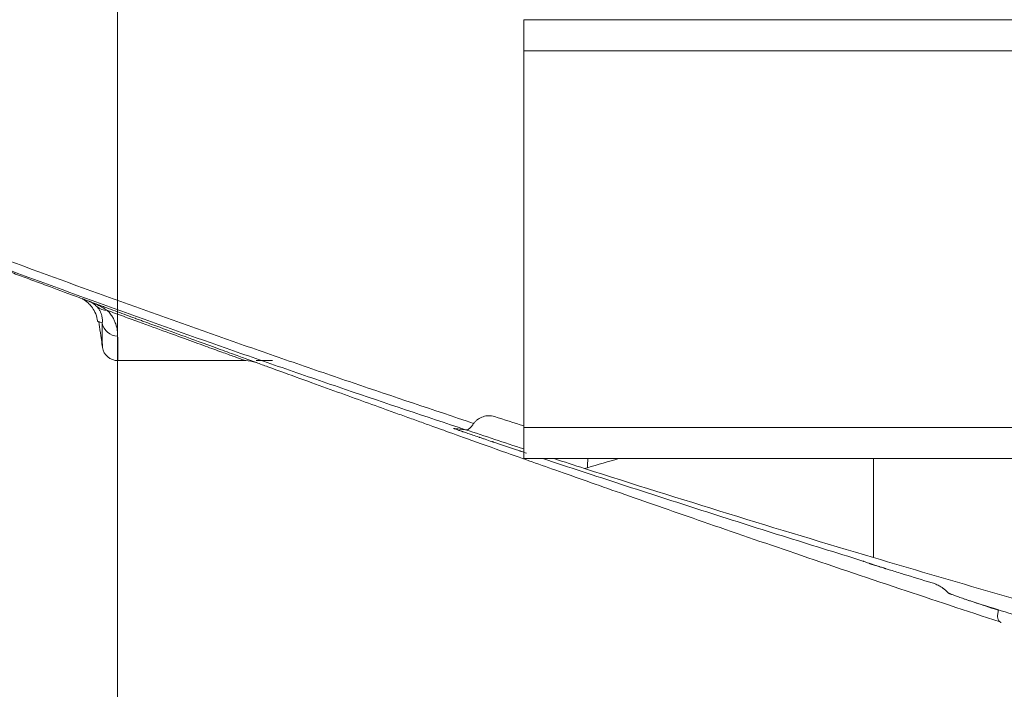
# Model space of a CAD drawing. Header units: millimetres. Extents: x -8 to 594, y 0 to 420.
# Tile 206 of 249: x 460 to 475, y 105 to 116. Entities that reach past the tile are written whole.
import ezdxf

# ---------------------------------------------------------------- set-up
doc = ezdxf.new("R2010")
doc.units = ezdxf.units.MM
doc.layers.add('1', color=7, linetype='Continuous', true_color=0xffffff)
doc.styles.add('Calibri', font='txt')
doc.dimstyles.get("Standard").update_dxf_attribs({"dimtxt": 0.18, "dimasz": 0.18, "dimexe": 0.18, "dimexo": 0.0625, "dimgap": 0.09, "dimtad": 0, "dimtih": 1, "dimtoh": 1, "dimdec": 4, "dimzin": 0, "dimdsep": 46, "dimtxsty": 'Standard', "dimcen": 0.09, "dimadec": 0, "dimazin": 0, "dimtfac": 1, "dimtdec": 4, "dimtofl": 0, "dimtmove": 0, "dimatfit": 3, "dimfxl": 0, "dimtolj": 1, "dimtzin": 0, "dimarcsym": 0})

# ---------------------------------------------------------------- blocks, each defined once
blk = doc.blocks.new('_U3')
at = {"layer": '1', "color": 18, "lineweight": 13}
for p, q in [((461.141, 119.783), (461.141, 87.858)), ((494.16, 119.783), (494.16, 87.858)), ((452.391, 89.858), (465.644, 89.858)), ((502.91, 89.858), (489.657, 89.858))]:
    blk.add_line(p, q, dxfattribs=at)
at = {"layer": '1', "color": 18}
for points in [[(461.141, 89.858), (457.641, 88.92), (457.641, 90.796)], [(494.16, 89.858), (497.66, 90.796), (497.66, 88.92)]]:
    blk.add_solid(points, dxfattribs=at)
at = {"layer": '1', "color": 18, "linetype": 'Continuous', "lineweight": 13, "char_height": 3.5, "attachment_point": 7, "line_spacing_factor": 1.399613, "style": 'Calibri'}
for s, insert in [('\\fCalibri|b0|i0;\\W1.0000;0.7', (467.33, 86.861)), ('\\fCalibri|b0|i0;\\W1.0000;CTRS', (477.48, 86.861)), ('\\fCalibri|b0|i0;\\W1.0000;AFT TIE DOWNS', (460.134, 79.816))]:
    blk.add_mtext(s, dxfattribs=dict(at, insert=insert))

msp = doc.modelspace()

# ---------------------------------------------------------------- linework, layer by layer
at = {"layer": '1', "color": 155, "linetype": 'Continuous', "lineweight": 18}
for p, q in [((487.65, 115.512), (467.65, 115.512)), ((467.65, 115.512), (467.65, 115.015)), ((467.65, 115.015), (467.65, 108.972)), ((461.145, 110.045), (463.191, 110.045)), ((463.193, 110.045), (463.186, 110.045)), ((463.362, 110.014), (463.363, 110.014)), ((467.65, 108.476), (467.65, 108.972)), ((467.65, 108.476), (487.65, 108.476)), ((473.25, 108.476), (473.25, 106.888))]:
    msp.add_line(p, q, dxfattribs=at)
at = {"layer": '1', "color": 155, "linetype": 'Continuous', "lineweight": 13}
for p, q in [((487.65, 115.015), (467.65, 115.015)), ((467.65, 108.972), (487.65, 108.972))]:
    msp.add_line(p, q, dxfattribs=at)
for centre, major_axis, ratio, start_param, end_param in [((460.977, 111.097), (-0.177, -0.177), 0.978865, 0.050733, 0.796814), ((461.142, 110.689), (-0.25, -0.001), 0.994717, 0.158418, 1.567856)]:
    msp.add_ellipse(centre, major_axis=major_axis, ratio=ratio, start_param=start_param, end_param=end_param, dxfattribs=at)
at = {"layer": '1', "color": 155, "linetype": 'Continuous', "lineweight": 18}
for centre, major_axis, start_param in [((461.145, 110.295), (0, -0.25), 4.862673), ((463.191, 109.545), (0, 0.5), 5.934366)]:
    msp.add_ellipse(centre, major_axis=major_axis, ratio=1, start_param=start_param, end_param=6.283185, dxfattribs=at)
at = {"layer": '1', "color": 155, "linetype": 'Continuous', "lineweight": 13}
for points, knots in [([(451.58, 114.698), (452.834, 114.182), (454.094, 113.676), (456.621, 112.688), (457.889, 112.206), (460.433, 111.263), (461.709, 110.802), (463.31, 110.241), (463.791, 110.074), (464.272, 109.908), (464.594, 109.798), (464.754, 109.743), (465.557, 109.47), (466.201, 109.254), (466.845, 109.04)], [0, 0, 0, 0, 0.25, 0.25, 0.5, 0.5, 0.75, 0.75, 0.8125, 0.84375, 0.84375, 0.875, 0.875, 1, 1, 1, 1]), ([(460.681, 110.998), (460.688, 110.995), (460.695, 110.993), (460.708, 110.988), (460.714, 110.985), (460.734, 110.977), (460.747, 110.972), (460.785, 110.955), (460.811, 110.943), (460.848, 110.925), (460.86, 110.919), (460.884, 110.906), (460.896, 110.899), (460.931, 110.879), (460.954, 110.865), (460.977, 110.85)], [0, 0, 0, 0, 0.0625, 0.0625, 0.125, 0.125, 0.25, 0.25, 0.5, 0.5, 0.625, 0.625, 0.75, 0.75, 1, 1, 1, 1]), ([(460.977, 110.85), (460.987, 110.84), (460.996, 110.83), (461.013, 110.811), (461.021, 110.801), (461.035, 110.782), (461.042, 110.772), (461.054, 110.753), (461.06, 110.744), (461.071, 110.725), (461.075, 110.716), (461.085, 110.698), (461.089, 110.689), (461.097, 110.671), (461.1, 110.662), (461.105, 110.649), (461.107, 110.645), (461.11, 110.636), (461.111, 110.632), (461.118, 110.611), (461.123, 110.594), (461.13, 110.561), (461.133, 110.545), (461.138, 110.514), (461.14, 110.499), (461.142, 110.469), (461.142, 110.454), (461.142, 110.44)], [0, 0, 0, 0, 0.0625, 0.0625, 0.125, 0.125, 0.1875, 0.1875, 0.25, 0.25, 0.3125, 0.3125, 0.375, 0.375, 0.4375, 0.4375, 0.46875, 0.46875, 0.5, 0.5, 0.625, 0.625, 0.75, 0.75, 0.875, 0.875, 1, 1, 1, 1]), ([(463.191, 110.045), (463.191, 110.045), (463.179, 110.049), (463.13, 110.067), (463.093, 110.08), (462.996, 110.115), (462.876, 110.159), (462.626, 110.249), (462.31, 110.364), (461.93, 110.502), (461.635, 110.61), (461.458, 110.674), (461.428, 110.685), (461.398, 110.696), (461.378, 110.703), (461.368, 110.707), (461.317, 110.726), (461.194, 110.771), (461.065, 110.818), (460.977, 110.85)], [0, 0, 0, 0, 0.125, 0.125, 0.25, 0.25, 0.375, 0.5, 0.625, 0.75, 0.875, 0.875, 0.890625, 0.898437, 0.898437, 0.90625, 0.90625, 0.9375, 1, 1, 1, 1]), ([(460.897, 110.257), (460.897, 110.257), (460.897, 110.257), (460.897, 110.258), (460.897, 110.258), (460.897, 110.259), (460.897, 110.261), (460.897, 110.267), (460.897, 110.273), (460.897, 110.297), (460.896, 110.322), (460.896, 110.371), (460.896, 110.389), (460.896, 110.43), (460.896, 110.453), (460.896, 110.489), (460.896, 110.502), (460.896, 110.522), (460.896, 110.529), (460.896, 110.543), (460.896, 110.578), (460.896, 110.616), (460.896, 110.649)], [0, 0, 0, 0, 0.03125, 0.03125, 0.0625, 0.0625, 0.125, 0.125, 0.25, 0.25, 0.5, 0.5, 0.625, 0.625, 0.75, 0.75, 0.8125, 0.8125, 0.84375, 0.84375, 0.875, 1, 1, 1, 1]), ([(461.142, 110.44), (461.142, 110.407), (461.142, 110.376), (461.143, 110.34), (461.143, 110.333), (461.143, 110.319), (461.143, 110.313), (461.143, 110.292), (461.143, 110.28), (461.143, 110.218), (461.143, 110.177), (461.143, 110.111), (461.144, 110.086), (461.144, 110.061), (461.144, 110.055), (461.144, 110.049), (461.144, 110.047), (461.144, 110.046), (461.144, 110.045), (461.145, 110.045), (461.145, 110.045), (461.145, 110.045)], [0, 0, 0, 0, 0.125, 0.125, 0.15625, 0.15625, 0.1875, 0.1875, 0.25, 0.25, 0.5, 0.5, 0.75, 0.75, 0.875, 0.875, 0.9375, 0.9375, 0.96875, 0.96875, 1, 1, 1, 1]), ([(467.692, 108.562), (467.678, 108.567), (467.665, 108.571), (467.641, 108.579), (467.624, 108.585), (467.607, 108.591), (467.595, 108.595), (467.589, 108.596), (467.561, 108.606), (467.539, 108.613), (467.472, 108.636), (467.428, 108.65), (467.343, 108.679), (467.301, 108.693), (467.24, 108.714), (467.22, 108.721), (467.19, 108.731), (467.18, 108.734), (467.165, 108.739), (467.16, 108.741), (467.15, 108.744), (467.145, 108.746), (467.102, 108.76), (467.064, 108.773), (467.011, 108.791), (466.993, 108.797), (466.967, 108.806), (466.955, 108.81), (466.942, 108.814), (466.934, 108.817), (466.93, 108.819), (466.893, 108.831), (466.862, 108.842), (466.804, 108.861), (466.777, 108.871), (466.726, 108.888), (466.703, 108.896), (466.676, 108.905), (466.67, 108.907), (466.663, 108.91), (466.66, 108.911), (466.655, 108.912), (466.643, 108.916), (466.631, 108.92), (466.605, 108.929), (466.59, 108.935), (466.565, 108.944), (466.554, 108.947), (466.541, 108.952), (466.538, 108.953), (466.533, 108.955), (466.531, 108.955), (466.53, 108.956), (466.529, 108.956), (466.528, 108.957), (466.527, 108.957), (466.523, 108.958), (466.521, 108.959), (466.522, 108.959)], [0, 0, 0, 0, 0.019917, 0.019917, 0.037418, 0.046169, 0.046169, 0.05492, 0.05492, 0.089923, 0.089923, 0.159929, 0.159929, 0.229935, 0.229935, 0.264938, 0.264938, 0.282439, 0.282439, 0.29119, 0.29119, 0.29994, 0.29994, 0.369946, 0.369946, 0.404949, 0.404949, 0.422451, 0.431202, 0.431202, 0.439952, 0.439952, 0.509958, 0.509958, 0.579964, 0.579964, 0.64997, 0.64997, 0.667472, 0.667472, 0.676222, 0.676222, 0.684973, 0.719976, 0.719976, 0.789982, 0.789982, 0.859988, 0.859988, 0.894991, 0.894991, 0.912493, 0.912493, 0.921243, 0.921243, 0.929994, 0.929994, 1, 1, 1, 1]), ([(466.522, 108.959), (466.537, 108.957), (466.553, 108.955), (466.584, 108.951), (466.6, 108.949), (466.632, 108.945), (466.648, 108.944), (466.68, 108.941), (466.697, 108.939), (466.713, 108.938)], [0, 0, 0, 0, 0.25, 0.25, 0.5, 0.5, 0.75, 0.75, 1, 1, 1, 1]), ([(473.08, 106.833), (472.65, 106.966), (472.22, 107.1), (471.36, 107.37), (470.93, 107.507), (470.072, 107.782), (469.643, 107.921), (468.794, 108.198), (468.373, 108.336), (467.952, 108.476)], [0, 0, 0, 0, 0.251047, 0.251047, 0.502095, 0.502095, 0.753142, 0.753142, 1, 1, 1, 1]), ([(473.099, 106.826), (473.097, 106.826), (473.096, 106.827), (473.093, 106.828), (473.091, 106.828), (473.09, 106.829)], [0, 0, 0, 0, 0.5, 0.5, 1, 1, 1, 1]), ([(473.522, 106.687), (473.509, 106.691), (473.497, 106.695), (473.473, 106.703), (473.461, 106.706), (473.443, 106.712), (473.437, 106.714), (473.428, 106.716), (473.425, 106.717), (473.419, 106.719), (473.416, 106.72), (473.402, 106.725), (473.391, 106.728), (473.369, 106.735), (473.358, 106.738), (473.346, 106.742), (473.343, 106.743), (473.338, 106.745), (473.331, 106.747), (473.323, 106.749), (473.309, 106.754), (473.301, 106.756), (473.284, 106.762), (473.276, 106.764), (473.265, 106.768), (473.261, 106.769), (473.256, 106.771), (473.254, 106.771), (473.251, 106.772), (473.243, 106.775), (473.235, 106.777), (473.224, 106.781), (473.22, 106.782), (473.213, 106.784), (473.21, 106.785), (473.207, 106.786), (473.205, 106.787), (473.204, 106.787), (473.2, 106.789), (473.196, 106.79), (473.191, 106.792), (473.189, 106.793), (473.184, 106.794), (473.183, 106.795), (473.179, 106.796), (473.178, 106.796), (473.176, 106.797)], [0, 0, 0, 0, 0.0625, 0.0625, 0.125, 0.125, 0.15625, 0.15625, 0.171875, 0.171875, 0.1875, 0.1875, 0.25, 0.25, 0.3125, 0.3125, 0.328125, 0.328125, 0.34375, 0.375, 0.375, 0.4375, 0.4375, 0.5, 0.5, 0.53125, 0.53125, 0.546875, 0.546875, 0.5625, 0.625, 0.625, 0.6875, 0.6875, 0.71875, 0.734375, 0.734375, 0.75, 0.75, 0.8125, 0.8125, 0.875, 0.875, 0.9375, 0.9375, 1, 1, 1, 1]), ([(474.865, 106.171), (474.854, 106.174), (474.843, 106.178), (474.822, 106.185), (474.812, 106.189), (474.797, 106.194), (474.792, 106.195), (474.782, 106.198), (474.778, 106.2), (474.764, 106.205), (474.755, 106.208), (474.728, 106.217), (474.712, 106.222), (474.681, 106.233), (474.667, 106.238), (474.639, 106.248), (474.626, 106.252), (474.602, 106.261), (474.591, 106.265), (474.569, 106.273), (474.559, 106.276), (474.541, 106.283), (474.532, 106.286), (474.516, 106.292), (474.508, 106.295), (474.495, 106.3), (474.482, 106.305), (474.472, 106.309), (474.466, 106.312), (474.464, 106.313), (474.46, 106.315), (474.458, 106.315), (474.454, 106.318), (474.451, 106.319), (474.448, 106.321), (474.447, 106.321), (474.446, 106.322), (474.446, 106.322), (474.445, 106.323), (474.444, 106.324), (474.444, 106.324), (474.444, 106.324), (474.444, 106.325), (474.444, 106.325), (474.443, 106.325), (474.443, 106.326), (474.442, 106.326), (474.442, 106.327), (474.441, 106.328), (474.44, 106.328), (474.439, 106.33), (474.438, 106.331), (474.436, 106.333), (474.435, 106.334), (474.431, 106.338), (474.428, 106.341), (474.422, 106.347), (474.419, 106.35), (474.413, 106.356), (474.41, 106.359), (474.403, 106.366), (474.4, 106.369), (474.392, 106.376), (474.388, 106.379), (474.381, 106.384), (474.379, 106.386), (474.373, 106.39), (474.371, 106.392), (474.362, 106.398), (474.356, 106.402), (474.336, 106.415), (474.319, 106.424), (474.29, 106.44), (474.279, 106.446), (474.255, 106.458), (474.243, 106.464), (474.229, 106.47)], [0, 0, 0, 0, 0.007812, 0.007812, 0.015625, 0.015625, 0.019531, 0.019531, 0.023437, 0.023437, 0.03125, 0.03125, 0.046875, 0.046875, 0.0625, 0.0625, 0.078125, 0.078125, 0.09375, 0.09375, 0.109375, 0.109375, 0.125, 0.125, 0.140625, 0.140625, 0.15625, 0.171875, 0.171875, 0.179688, 0.179688, 0.1875, 0.1875, 0.203125, 0.203125, 0.210938, 0.210938, 0.21875, 0.21875, 0.226563, 0.226563, 0.230469, 0.230469, 0.234375, 0.234375, 0.242188, 0.242188, 0.25, 0.25, 0.265625, 0.265625, 0.28125, 0.28125, 0.3125, 0.3125, 0.375, 0.375, 0.4375, 0.4375, 0.5, 0.5, 0.5625, 0.5625, 0.625, 0.625, 0.65625, 0.65625, 0.6875, 0.6875, 0.75, 0.75, 0.875, 0.875, 0.9375, 0.9375, 1, 1, 1, 1]), ([(475.252, 106.042), (475.23, 106.05), (475.147, 106.077), (475.015, 106.121), (474.915, 106.154), (474.865, 106.171)], [0, 0, 0, 0, 0.161954, 0.587672, 1, 1, 1, 1]), ([(475.28, 105.855), (475.28, 105.855), (475.272, 105.861), (475.258, 105.873), (475.244, 105.899), (475.236, 105.935), (475.238, 105.983), (475.247, 106.022), (475.252, 106.042)], [0, 0, 0, 0, 0.00279, 0.168038, 0.337933, 0.558688, 0.779378, 1, 1, 1, 1])]:
    msp.add_open_spline(points, degree=3, knots=knots, dxfattribs=at)
at = {"layer": '1', "color": 155, "linetype": 'Continuous', "lineweight": 18}
for points, knots in [([(466.715, 108.938), (466.074, 109.15), (465.433, 109.365), (464.634, 109.638), (464.474, 109.692), (464.154, 109.802), (463.675, 109.967), (463.197, 110.134), (461.603, 110.692), (460.333, 111.151), (457.8, 112.089), (456.538, 112.57), (454.023, 113.553), (452.769, 114.056), (451.52, 114.57)], [0, 0, 0, 0, 0.125, 0.125, 0.15625, 0.15625, 0.1875, 0.25, 0.25, 0.5, 0.5, 0.75, 0.75, 1, 1, 1, 1]), ([(456.151, 112.71), (456.305, 112.65), (456.542, 112.559), (456.844, 112.443), (457.1, 112.345), (457.345, 112.251), (457.69, 112.119), (458.036, 111.988), (458.396, 111.851), (458.744, 111.72), (459.052, 111.605), (459.329, 111.501), (459.578, 111.408), (459.808, 111.322), (460.122, 111.206), (460.384, 111.109), (460.585, 111.034), (460.615, 111.023)], [0, 0, 0, 0, 0.025414, 0.041486, 0.051933, 0.083336, 0.121828, 0.180758, 0.251958, 0.335685, 0.432093, 0.516808, 0.609449, 0.708462, 0.80567, 0.971889, 1, 1, 1, 1]), ([(460.579, 111.035), (460.582, 111.034), (460.594, 111.027), (460.627, 111.006), (460.676, 110.967), (460.733, 110.903), (460.793, 110.807), (460.814, 110.717), (460.822, 110.669)], [0, 0, 0, 0, 0.208715, 0.43501, 0.613882, 0.760885, 0.889278, 1, 1, 1, 1]), ([(460.595, 111.031), (460.598, 111.029), (460.601, 111.028), (460.615, 111.023), (460.626, 111.018), (460.646, 111.011), (460.652, 111.009), (460.666, 111.003), (460.674, 111.001), (460.681, 110.998)], [0, 0, 0, 0, 0.129962, 0.129962, 0.564981, 0.564981, 0.78249, 0.78249, 1, 1, 1, 1]), ([(460.809, 110.912), (460.8, 110.922), (460.79, 110.931), (460.775, 110.944), (460.77, 110.948), (460.76, 110.955), (460.755, 110.959), (460.739, 110.97), (460.728, 110.976), (460.711, 110.985), (460.705, 110.988), (460.696, 110.992), (460.693, 110.993), (460.687, 110.996), (460.684, 110.997), (460.681, 110.998)], [0, 0, 0, 0, 0.25, 0.25, 0.375, 0.375, 0.5, 0.5, 0.75, 0.75, 0.875, 0.875, 0.9375, 0.9375, 1, 1, 1, 1]), ([(460.681, 110.998), (460.734, 110.978), (460.812, 110.949), (460.888, 110.921), (460.939, 110.902), (460.964, 110.893), (461.09, 110.847), (461.187, 110.811), (461.329, 110.759), (461.399, 110.733), (461.479, 110.703), (461.513, 110.691), (461.536, 110.683), (461.547, 110.678), (461.647, 110.642), (461.733, 110.61), (461.982, 110.519), (462.136, 110.462), (462.418, 110.359), (462.546, 110.313), (462.774, 110.229), (462.876, 110.192), (463.05, 110.128), (463.124, 110.102), (463.242, 110.058), (463.287, 110.042), (463.347, 110.02), (463.362, 110.015), (463.362, 110.014)], [0, 0, 0, 0, 0.03125, 0.046875, 0.046875, 0.0625, 0.0625, 0.125, 0.125, 0.15625, 0.171875, 0.179687, 0.179687, 0.1875, 0.1875, 0.25, 0.25, 0.375, 0.375, 0.5, 0.5, 0.625, 0.625, 0.75, 0.75, 0.875, 0.875, 1, 1, 1, 1]), ([(460.896, 110.649), (460.896, 110.658), (460.897, 110.667), (460.897, 110.686), (460.897, 110.696), (460.896, 110.716), (460.895, 110.726), (460.891, 110.747), (460.889, 110.758), (460.885, 110.775), (460.884, 110.78), (460.88, 110.791), (460.878, 110.797), (460.874, 110.808), (460.872, 110.814), (460.867, 110.826), (460.864, 110.832), (460.858, 110.844), (460.855, 110.85), (460.848, 110.862), (460.844, 110.868), (460.835, 110.881), (460.831, 110.887), (460.821, 110.899), (460.815, 110.906), (460.809, 110.912)], [0, 0, 0, 0, 0.125, 0.125, 0.25, 0.25, 0.375, 0.375, 0.5, 0.5, 0.5625, 0.5625, 0.625, 0.625, 0.6875, 0.6875, 0.75, 0.75, 0.8125, 0.8125, 0.875, 0.875, 0.9375, 0.9375, 1, 1, 1, 1]), ([(460.896, 110.649), (460.881, 110.654), (460.869, 110.659), (460.855, 110.664), (460.851, 110.665), (460.845, 110.668), (460.842, 110.669), (460.837, 110.671), (460.836, 110.672), (460.835, 110.672), (460.834, 110.672), (460.834, 110.672), (460.834, 110.672), (460.834, 110.672), (460.835, 110.672), (460.835, 110.672), (460.835, 110.672), (460.836, 110.672), (460.836, 110.672), (460.837, 110.671), (460.837, 110.671), (460.838, 110.671), (460.838, 110.671), (460.838, 110.672), (460.838, 110.672), (460.838, 110.672), (460.839, 110.672), (460.839, 110.672), (460.839, 110.673)], [0, 0, 0, 0, 0.194491, 0.194491, 0.291737, 0.291737, 0.388982, 0.388982, 0.486228, 0.486228, 0.53485, 0.53485, 0.583473, 0.583473, 0.607785, 0.607785, 0.632096, 0.632096, 0.680719, 0.680719, 0.777964, 0.777964, 0.826587, 0.826587, 0.87521, 0.87521, 0.972455, 1, 1, 1, 1]), ([(460.839, 110.673), (460.84, 110.668), (460.843, 110.647), (460.85, 110.596), (460.866, 110.488), (460.881, 110.38), (460.894, 110.294), (460.899, 110.258)], [0, 0, 0, 0, 0.017725, 0.071789, 0.213474, 0.620881, 1, 1, 1, 1]), ([(463.623, 110.045), (463.582, 110.045), (463.547, 110.045), (463.501, 110.045), (463.487, 110.045), (463.46, 110.045), (463.447, 110.045), (463.424, 110.045), (463.402, 110.045), (463.379, 110.045), (463.366, 110.045), (463.362, 110.045)], [0, 0, 0, 0, 0.309119, 0.309119, 0.463679, 0.463679, 0.618238, 0.618238, 0.772798, 0.927357, 1, 1, 1, 1]), ([(463.364, 110.014), (463.424, 109.992), (463.651, 109.909), (464.081, 109.753), (464.558, 109.58), (465.012, 109.416), (465.372, 109.286), (465.657, 109.183), (465.878, 109.103), (466.09, 109.027), (466.295, 108.953), (466.74, 108.794), (467.38, 108.565), (468.229, 108.264), (469.285, 107.892), (470.549, 107.451), (472.024, 106.944), (473.618, 106.405), (474.735, 106.035), (475.281, 105.856)], [0, 0, 0, 0, 0.022994, 0.085681, 0.15067, 0.218051, 0.287867, 0.329733, 0.372447, 0.416016, 0.460891, 0.509539, 0.563032, 0.622015, 0.686996, 0.758383, 0.836507, 0.921641, 1, 1, 1, 1]), ([(466.853, 109.049), (466.863, 109.06), (466.882, 109.082), (466.916, 109.109), (466.954, 109.131), (466.995, 109.148), (467.04, 109.159), (467.086, 109.163), (467.133, 109.16), (467.164, 109.152), (467.179, 109.148)], [0, 0, 0, 0, 0.128868, 0.253387, 0.376037, 0.499412, 0.625342, 0.749379, 0.875139, 1, 1, 1, 1]), ([(466.715, 108.938), (466.721, 108.936), (466.731, 108.934), (466.748, 108.939), (466.763, 108.946), (466.784, 108.961), (466.812, 108.988), (466.835, 109.024), (466.845, 109.04)], [0, 0, 0, 0, 0.15708, 0.293118, 0.408115, 0.502081, 0.764338, 1, 1, 1, 1]), ([(474.865, 106.171), (475.03, 106.119), (475.355, 106.018), (475.837, 105.87), (476.309, 105.725), (476.62, 105.631), (476.773, 105.584)], [0, 0, 0, 0, 0.257777, 0.51037, 0.757778, 1, 1, 1, 1]), ([(475.293, 105.848), (475.293, 105.848), (475.288, 105.85), (475.284, 105.853), (475.28, 105.855)], [0, 0, 0, 0, 0.110671, 1, 1, 1, 1])]:
    msp.add_open_spline(points, degree=3, knots=knots, dxfattribs=at)
for points in [[(466.845, 109.04), (466.848, 109.043), (466.85, 109.046), (466.853, 109.049)], [(467.179, 109.148), (467.336, 109.098), (467.493, 109.048), (467.65, 108.998)], [(466.713, 108.938), (466.714, 108.938), (466.714, 108.938), (466.715, 108.938)], [(467.65, 108.63), (467.338, 108.732), (467.025, 108.835), (466.713, 108.938)], [(468.623, 108.316), (468.458, 108.369), (468.293, 108.422), (468.128, 108.475)], [(468.674, 108.476), (468.672, 108.427), (468.669, 108.378), (468.666, 108.329)], [(468.666, 108.329), (468.835, 108.378), (469.003, 108.427), (469.172, 108.476)], [(468.623, 108.316), (468.637, 108.32), (468.652, 108.325), (468.666, 108.329)], [(468.623, 108.316), (470.16, 107.823), (471.703, 107.347), (473.25, 106.888)], [(476.841, 105.85), (475.642, 106.186), (474.445, 106.532), (473.25, 106.888)]]:
    msp.add_open_spline(points, degree=3, dxfattribs=at)
at = {"layer": '1', "color": 155, "linetype": 'Continuous', "lineweight": 13}
for points in [[(473.09, 106.829), (473.087, 106.83), (473.083, 106.831), (473.08, 106.833)], [(473.176, 106.797), (473.15, 106.807), (473.124, 106.816), (473.099, 106.826)], [(473.728, 106.624), (473.659, 106.645), (473.591, 106.666), (473.522, 106.687)], [(474.189, 106.482), (474.035, 106.529), (473.882, 106.577), (473.728, 106.624)], [(474.229, 106.47), (474.216, 106.474), (474.202, 106.478), (474.189, 106.482)]]:
    msp.add_open_spline(points, degree=3, dxfattribs=at)

# ---------------------------------------------------------------- dimensions: what is measured, and where the dimension line sits
at = {"layer": '1', "color": 18, "linetype": 'Continuous', "lineweight": 13}
dim = msp.add_linear_dim(base=(494.16, 89.858), p1=(461.141, 121.283), p2=(494.16, 121.283), text=' <> \\fCalibri|b0|i0;\\C18;{\\H1.00x;\\fCalibri|b0|i0;CTRS\\fCalibri|b0|i0;}\\C18;\\P\\fCalibri|b0|i0;\\C18;{\\H1.00x;\\fCalibri|b0|i0;AFT TIE DOWNS\\fCalibri|b0|i0;}\\C18;', dimstyle='Standard', override={"dimtxt": 3.5, "dimasz": 3.5, "dimexe": 2, "dimexo": 0, "dimgap": 1.5, "dimtih": 0, "dimtoh": 0, "dimdec": 1, "dimlfac": 0.02, "dimdsep": 46, "dimlunit": 2, "dimtxsty": 'Calibri', "dimsah": 1, "dimse1": 0, "dimse2": 0, "dimsd1": 0, "dimsd2": 0, "dimclrd": 18, "dimclre": 18, "dimclrt": 18, "dimtol": 0, "dimtm": -0.1, "dimtfac": 1, "dimtdec": 2, "dimtofl": 1, "dimtmove": 0, "dimlwd": 13, "dimlwe": 13}, dxfattribs=at)
dim.commit()
dim.dimension.update_dxf_attribs({"geometry": '_U3', "text_midpoint": (477.65, 89.858), "dimtype": 160})

doc.saveas('drawing.dxf')
